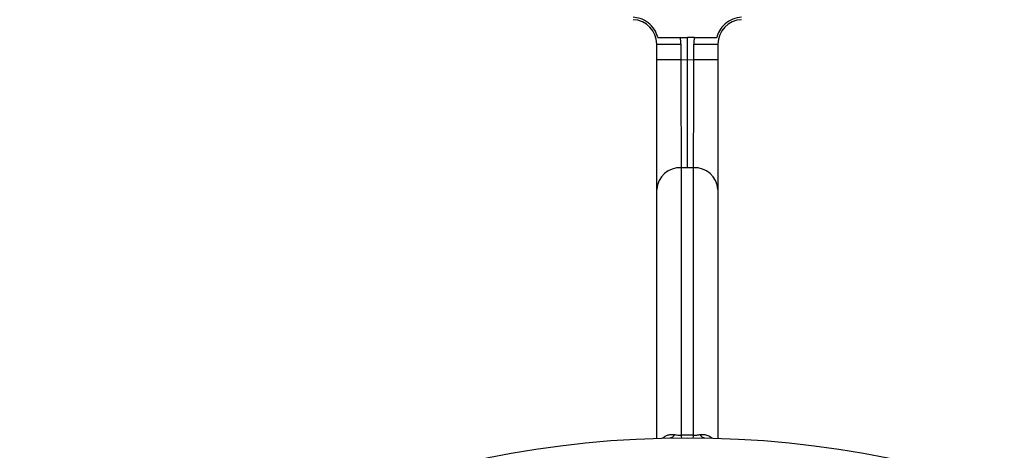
# Model space of a CAD drawing. Header units: millimetres. Extents: x 6131 to 13868, y 1967 to 18291.
# Tile 3 of 40: x 8055 to 10066, y 6007 to 6886. Entities that reach past the tile are written whole.
import ezdxf

# ---------------------------------------------------------------- set-up
doc = ezdxf.new("R2010")
doc.units = ezdxf.units.MM
doc.header["$LTSCALE"] = 5

msp = doc.modelspace()

# ---------------------------------------------------------------- linework, layer by layer
at = {"color": 7, "linetype": 'Continuous', "lineweight": 25}
for p, q in [((9404.3, 6849.7), (9418.6, 6849.7)), ((9418.6, 6804.4), (9418.6, 6849.7)), ((9432.9, 6849.7), (9418.6, 6849.7)), ((9356.1, 6836.2), (9405.2, 6836.2)), ((9356.1, 6804.5), (9356.1, 6836.2)), ((9405.2, 6836.2), (9405.2, 6804.5)), ((9431.9, 6836.2), (9481.1, 6836.2)), ((9431.9, 6804.5), (9431.9, 6836.2)), ((9481.1, 6836.2), (9481.1, 6804.5)), ((9356.1, 6804.5), (9405.2, 6804.5)), ((9356.1, 6539.6), (9356.1, 6804.5)), ((9405.2, 6804.5), (9418.6, 6804.4)), ((9418.6, 6804.4), (9431.9, 6804.5)), ((9418.6, 6583.6), (9418.6, 6804.4)), ((9431.9, 6804.5), (9481.1, 6804.5)), ((9481.1, 6804.5), (9481.1, 6539.6)), ((9406.1, 6583.7), (9406.1, 6037.4)), ((9418.6, 6583.6), (9406.1, 6583.7)), ((9431.1, 6583.7), (9418.6, 6583.6)), ((9431.1, 6037.4), (9431.1, 6583.7)), ((9356.1, 6031.3), (9356.1, 6539.6)), ((9481.1, 6539.6), (9481.1, 6031.3))]:
    msp.add_line(p, q, dxfattribs=at)
msp.add_circle((9418.6, 3999.7), 2032.5, dxfattribs=at)
for centre, radius, start, end in [((9306.1, 6836.2), 50, 0, 88), ((9531.1, 6836.2), 50, 92, 180), ((9305.2, 6836.2), 100, 0, 7.7946), ((9531.9, 6836.2), 100, 172.2054, 180), ((9403.3, 6536.5), 47.3, 86.664, 176.2217), ((9433.8, 6536.5), 47.3, 3.7783, 93.336), ((9381.3, 6046.1), 14.2, 275.4931, 327.7301), ((9418.6, 3960), 2077.5, 89.6553, 90.3447), ((9450.5, 6037.1), 44.4, 179.5384, 186.3475), ((9386.7, 6037.1), 44.4, 353.6525, 0.4616), ((9455.9, 6046.1), 14.2, 212.2699, 264.5069)]:
    msp.add_arc(centre, radius, start, end, dxfattribs=at)
for centre, major_axis, start_param, end_param in [((9406.1, 6804.5), (-0.5, 250), 1.570595, 2.652781), ((9431.1, 6804.5), (0.5, 250), 3.630405, 4.71259)]:
    msp.add_ellipse(centre, major_axis=major_axis, ratio=0.00349, start_param=start_param, end_param=end_param, dxfattribs=at)
for points, knots in [([(9358.5, 6849.7), (9356.4, 6855.6), (9352.2, 6867.2), (9338.9, 6880.8), (9323.5, 6889.1), (9312.5, 6890.5), (9307.6, 6891.1)], [0, 0, 0, 0, 0.263697, 0.52739, 0.791217, 1, 1, 1, 1]), ([(9529.5, 6891.1), (9523.4, 6890.2), (9511, 6888.4), (9495.1, 6878.2), (9483.7, 6864.8), (9480.2, 6854.3), (9478.6, 6849.7)], [0, 0, 0, 0, 0.2640738, 0.5281522, 0.7921286, 1, 1, 1, 1]), ([(9358.5, 6849.7), (9361.4, 6849.7), (9367.1, 6849.7), (9381.4, 6849.7), (9394.4, 6849.7), (9402.2, 6849.7), (9404.3, 6849.7)], [0, 0, 0, 0, 0.296758, 0.59333, 0.893588, 1, 1, 1, 1]), ([(9432.9, 6849.7), (9438.6, 6849.7), (9450.1, 6849.7), (9465.3, 6849.7), (9474.3, 6849.7), (9477.8, 6849.7), (9478.6, 6849.7)], [0, 0, 0, 0, 0.299388, 0.598712, 0.899293, 1, 1, 1, 1]), ([(9393.3, 6038.5), (9394.3, 6038.3), (9396.8, 6037.9), (9400.8, 6037.5), (9404.1, 6037.4), (9405.6, 6037.4), (9406.1, 6037.4)], [0, 0, 0, 0, 0.2876853, 0.682553, 0.9090876, 1, 1, 1, 1]), ([(9431.1, 6037.4), (9432.8, 6037.5), (9435.8, 6037.5), (9440.1, 6037.9), (9442.5, 6038.3), (9443.8, 6038.5)], [0, 0, 0, 0, 0.357327, 0.632542, 1, 1, 1, 1])]:
    msp.add_open_spline(points, degree=3, knots=knots, dxfattribs=at)
at = {"color": 8, "linetype": 'Continuous', "lineweight": 25}
for points, knots in [([(9367.7, 6031.2), (9367.7, 6031.2), (9368.5, 6032.2), (9371.4, 6034), (9376.2, 6037), (9384.2, 6039.2), (9389.9, 6038.8), (9393.3, 6038.5)], [0, 0, 0, 0, 0.007012, 0.113051, 0.357271, 0.611357, 1, 1, 1, 1]), ([(9443.8, 6038.5), (9446.1, 6038.7), (9450.7, 6039.2), (9459.6, 6037.9), (9465.7, 6034), (9469.6, 6031.2), (9469.7, 6030.9), (9469.8, 6030.9)], [0, 0, 0, 0, 0.255747, 0.519583, 0.967856, 0.996825, 1, 1, 1, 1])]:
    msp.add_open_spline(points, degree=3, knots=knots, dxfattribs=at)

doc.saveas('drawing.dxf')
